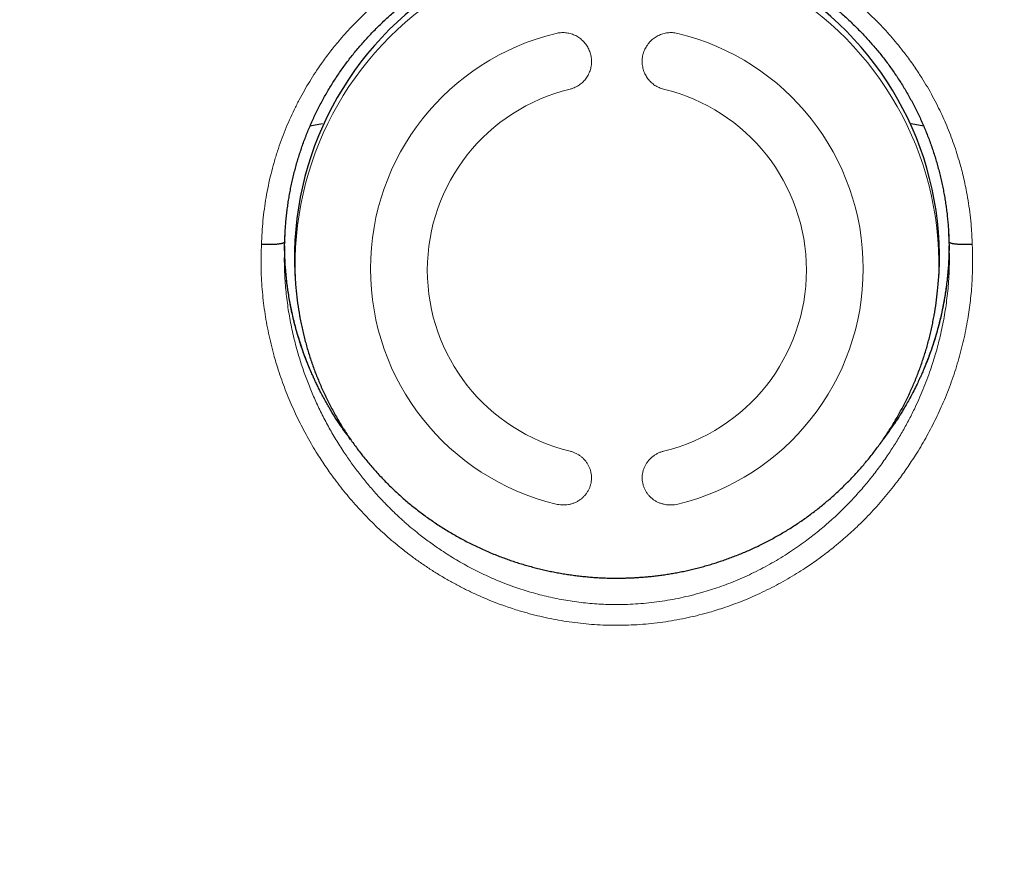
# Model space of a CAD drawing. Header units: millimetres. Extents: x 8 to 500, y 12 to 438.
# Tile 24 of 31: x 254 to 270, y 399 to 413. Entities that reach past the tile are written whole.
import ezdxf

# ---------------------------------------------------------------- set-up
doc = ezdxf.new("R2010")
doc.units = ezdxf.units.MM

msp = doc.modelspace()

# ---------------------------------------------------------------- linework, layer by layer
at = {"color": 7, "linetype": 'Continuous', "lineweight": 30}
for p, q in [((258.85, 410.91), (258.651, 410.871)), ((268.349, 410.871), (268.15, 410.91)), ((258.249, 408.981), (258.252, 409.045)), ((258.252, 409.045), (258.253, 409.073)), ((268.747, 409.065), (268.748, 409.046)), ((268.748, 409.045), (268.751, 408.981)), ((258.423, 408.378), (258.433, 408.27)), ((268.567, 408.27), (268.577, 408.378))]:
    msp.add_line(p, q, dxfattribs=at)
at = {"color": 252, "linetype": 'Continuous', "lineweight": 0}
for p, q in [((258.26, 409.22), (258.252, 409.046)), ((268.748, 409.046), (268.741, 409.21)), ((258.251, 409.034), (258.249, 408.982)), ((268.751, 408.982), (268.749, 409.021))]:
    msp.add_line(p, q, dxfattribs=at)
at = {"color": 7, "linetype": 'Continuous', "lineweight": 30}
for centre, radius, start, end in [((263.503, 408.787), 5.097, 0.7168, 184.5969), ((263.669, 408.851), 4.931, 354.5042, 359.9998), ((263.335, 408.742), 4.925, 185.4959, 190.1042), ((263.665, 408.742), 4.925, 350.0117, 354.5041)]:
    msp.add_arc(centre, radius, start, end, dxfattribs=at)
at = {"color": 252, "linetype": 'Continuous', "lineweight": 0}
for centre, radius, start, end in [((263.503, 408.678), 5.087, 0.7168, 184.5969), ((263.428, 408.619), 3.821, 103.4562, 256.5438), ((263.572, 408.619), 3.821, 283.4562, 76.5438), ((263.445, 408.597), 2.94, 103.4588, 256.5412), ((263.555, 408.597), 2.94, 283.4588, 76.5412), ((263.668, 408.741), 4.921, 354.5042, 359.9998)]:
    msp.add_arc(centre, radius, start, end, dxfattribs=at)
for points, knots in [([(257.885, 409.005), (257.887, 409.067), (257.892, 409.192), (257.907, 409.378), (257.929, 409.563), (257.957, 409.748), (257.992, 409.932), (258.034, 410.116), (258.082, 410.297), (258.136, 410.473), (258.195, 410.644), (258.258, 410.808), (258.327, 410.971), (258.401, 411.13), (258.479, 411.285), (258.561, 411.435), (258.646, 411.579), (258.736, 411.721), (258.821, 411.845), (258.897, 411.951), (258.965, 412.041), (259.035, 412.129), (259.114, 412.225), (259.204, 412.329), (259.305, 412.439), (259.41, 412.548), (259.518, 412.653), (259.63, 412.756), (259.746, 412.857), (259.865, 412.955), (259.987, 413.05), (260.102, 413.134), (260.209, 413.208), (260.306, 413.272), (260.404, 413.334), (260.513, 413.4), (260.636, 413.471), (260.772, 413.544), (260.911, 413.614), (261.052, 413.68), (261.196, 413.743), (261.343, 413.802), (261.493, 413.858), (261.644, 413.91), (261.785, 413.954), (261.914, 413.991), (262.051, 414.027), (262.21, 414.064), (262.39, 414.101), (262.572, 414.132), (262.755, 414.158), (262.94, 414.178), (263.126, 414.193), (263.313, 414.202), (263.438, 414.203), (263.5, 414.203)], [0, 0, 0, 0, 0.021984, 0.043981, 0.065979, 0.087962, 0.110286, 0.132623, 0.154961, 0.177285, 0.198273, 0.219278, 0.24029, 0.261296, 0.282284, 0.30233, 0.322386, 0.342441, 0.362487, 0.375996, 0.389504, 0.402848, 0.416191, 0.434056, 0.451924, 0.46979, 0.487905, 0.506023, 0.524139, 0.542509, 0.560883, 0.579253, 0.593094, 0.606934, 0.6205, 0.634066, 0.652231, 0.670399, 0.688565, 0.706993, 0.725426, 0.743854, 0.762554, 0.781257, 0.799957, 0.814049, 0.828141, 0.849473, 0.870817, 0.892161, 0.913494, 0.935114, 0.956747, 0.97838, 1, 1, 1, 1]), ([(263.5, 414.203), (263.558, 414.203), (263.673, 414.202), (263.845, 414.194), (264.017, 414.182), (264.183, 414.165), (264.343, 414.145), (264.496, 414.121), (264.65, 414.093), (264.803, 414.061), (264.957, 414.025), (265.096, 413.988), (265.222, 413.952), (265.355, 413.91), (265.508, 413.858), (265.679, 413.794), (265.848, 413.725), (266.014, 413.65), (266.178, 413.57), (266.341, 413.484), (266.502, 413.392), (266.659, 413.295), (266.813, 413.194), (266.959, 413.09), (267.098, 412.984), (267.23, 412.878), (267.358, 412.767), (267.478, 412.657), (267.591, 412.546), (267.697, 412.437), (267.801, 412.324), (267.901, 412.208), (267.998, 412.088), (268.084, 411.976), (268.16, 411.872), (268.236, 411.762), (268.319, 411.635), (268.407, 411.49), (268.491, 411.342), (268.566, 411.197), (268.635, 411.054), (268.698, 410.914), (268.757, 410.771), (268.811, 410.626), (268.862, 410.479), (268.904, 410.342), (268.94, 410.216), (268.97, 410.096), (269, 409.968), (269.03, 409.818), (269.058, 409.652), (269.083, 409.469), (269.1, 409.3), (269.11, 409.145), (269.114, 409.052), (269.115, 409.005)], [0, 0, 0, 0, 0.019947, 0.039905, 0.059862, 0.079809, 0.097822, 0.115839, 0.133852, 0.152123, 0.170399, 0.18867, 0.202437, 0.216204, 0.237525, 0.258862, 0.280206, 0.301543, 0.322864, 0.344627, 0.366409, 0.388196, 0.409978, 0.431741, 0.451847, 0.471963, 0.492078, 0.512184, 0.530335, 0.548489, 0.566641, 0.58505, 0.603462, 0.621871, 0.635742, 0.649613, 0.669841, 0.69008, 0.710318, 0.730546, 0.748827, 0.767111, 0.785391, 0.803951, 0.822515, 0.841074, 0.855064, 0.869054, 0.885309, 0.901563, 0.923385, 0.945213, 0.967034, 0.983517, 1, 1, 1, 1]), ([(262.539, 412.335), (262.551, 412.338), (262.575, 412.343), (262.612, 412.348), (262.65, 412.349), (262.688, 412.347), (262.725, 412.342), (262.762, 412.334), (262.798, 412.323), (262.833, 412.309), (262.866, 412.292), (262.898, 412.272), (262.929, 412.249), (262.958, 412.224), (262.984, 412.197), (263.008, 412.167), (263.03, 412.136), (263.049, 412.102), (263.065, 412.067), (263.079, 412.031), (263.089, 411.994), (263.096, 411.956), (263.1, 411.918), (263.1, 411.879), (263.098, 411.84), (263.092, 411.802), (263.083, 411.765), (263.07, 411.729), (263.055, 411.693), (263.037, 411.66), (263.016, 411.628), (262.992, 411.598), (262.966, 411.57), (262.938, 411.544), (262.908, 411.522), (262.876, 411.501), (262.842, 411.484), (262.804, 411.468), (262.776, 411.46), (262.761, 411.456)], [0, 0, 0, 0, 0.026096, 0.052193, 0.079052, 0.105911, 0.132006, 0.158101, 0.184944, 0.211788, 0.238059, 0.26433, 0.291347, 0.318364, 0.344945, 0.371525, 0.398866, 0.426206, 0.452992, 0.479778, 0.50734, 0.534902, 0.561713, 0.588524, 0.616121, 0.643718, 0.670407, 0.697096, 0.724572, 0.752047, 0.778551, 0.805054, 0.832337, 0.859621, 0.88595, 0.91228, 0.939381, 0.966482, 1, 1, 1, 1]), ([(264.239, 411.456), (264.227, 411.459), (264.203, 411.465), (264.168, 411.479), (264.134, 411.496), (264.102, 411.515), (264.071, 411.537), (264.043, 411.562), (264.016, 411.589), (263.992, 411.618), (263.97, 411.649), (263.951, 411.681), (263.935, 411.715), (263.922, 411.751), (263.912, 411.787), (263.904, 411.824), (263.9, 411.862), (263.9, 411.901), (263.902, 411.939), (263.907, 411.977), (263.916, 412.014), (263.928, 412.051), (263.943, 412.086), (263.961, 412.12), (263.981, 412.153), (264.005, 412.184), (264.03, 412.213), (264.059, 412.239), (264.089, 412.263), (264.121, 412.284), (264.155, 412.303), (264.19, 412.318), (264.227, 412.331), (264.264, 412.34), (264.301, 412.346), (264.339, 412.349), (264.377, 412.348), (264.418, 412.345), (264.446, 412.339), (264.461, 412.335)], [0, 0, 0, 0, 0.0262172, 0.0524344, 0.0794147, 0.106395, 0.1326117, 0.1588284, 0.1858032, 0.212778, 0.2390601, 0.2653423, 0.2923792, 0.3194162, 0.3458533, 0.3722905, 0.399485, 0.4266796, 0.4533034, 0.4799274, 0.5073157, 0.5347041, 0.5614823, 0.5882606, 0.6158142, 0.6433678, 0.6701844, 0.697001, 0.7246046, 0.752208, 0.7788831, 0.805558, 0.8330251, 0.860492, 0.8868734, 0.9132546, 0.9404196, 0.9675845, 1, 1, 1, 1]), ([(263.5, 402.988), (263.441, 402.988), (263.323, 402.99), (263.146, 402.999), (262.969, 403.014), (262.793, 403.035), (262.62, 403.061), (262.451, 403.093), (262.285, 403.129), (262.121, 403.17), (261.976, 403.212), (261.849, 403.252), (261.721, 403.295), (261.575, 403.349), (261.411, 403.415), (261.249, 403.487), (261.09, 403.564), (260.933, 403.646), (260.777, 403.734), (260.622, 403.827), (260.471, 403.926), (260.323, 404.029), (260.196, 404.123), (260.089, 404.208), (259.99, 404.288), (259.883, 404.379), (259.769, 404.482), (259.658, 404.588), (259.548, 404.698), (259.442, 404.811), (259.337, 404.927), (259.236, 405.046), (259.137, 405.168), (259.049, 405.283), (258.972, 405.389), (258.904, 405.487), (258.837, 405.587), (258.764, 405.7), (258.687, 405.826), (258.607, 405.967), (258.53, 406.11), (258.457, 406.256), (258.387, 406.404), (258.322, 406.555), (258.26, 406.708), (258.203, 406.864), (258.154, 407.008), (258.113, 407.14), (258.074, 407.277), (258.034, 407.43), (257.996, 407.601), (257.962, 407.773), (257.934, 407.946), (257.912, 408.12), (257.895, 408.296), (257.883, 408.474), (257.877, 408.651), (257.877, 408.828), (257.882, 408.946), (257.885, 409.005)], [0, 0, 0, 0, 0.01927, 0.038556, 0.057848, 0.077135, 0.096406, 0.114819, 0.133241, 0.151663, 0.170076, 0.182486, 0.194897, 0.214106, 0.233331, 0.252561, 0.271786, 0.290996, 0.310581, 0.33018, 0.349785, 0.369386, 0.388972, 0.40143, 0.413889, 0.430564, 0.447242, 0.463917, 0.480806, 0.497699, 0.514588, 0.531695, 0.548805, 0.565911, 0.578794, 0.591676, 0.604827, 0.617978, 0.635585, 0.653195, 0.670802, 0.688661, 0.706523, 0.724382, 0.742503, 0.760628, 0.778749, 0.792406, 0.806063, 0.825257, 0.844465, 0.863678, 0.882885, 0.902079, 0.921652, 0.941242, 0.960838, 0.980427, 1, 1, 1, 1]), ([(269.115, 409.005), (269.117, 408.976), (269.121, 408.892), (269.123, 408.753), (269.121, 408.59), (269.114, 408.426), (269.103, 408.268), (269.087, 408.115), (269.069, 407.968), (269.045, 407.814), (269.015, 407.654), (268.979, 407.488), (268.939, 407.323), (268.893, 407.158), (268.842, 406.994), (268.786, 406.83), (268.725, 406.668), (268.661, 406.513), (268.595, 406.365), (268.528, 406.224), (268.456, 406.084), (268.381, 405.945), (268.302, 405.808), (268.225, 405.684), (268.153, 405.572), (268.086, 405.472), (268.017, 405.373), (267.936, 405.264), (267.845, 405.146), (267.742, 405.02), (267.635, 404.896), (267.524, 404.774), (267.409, 404.655), (267.291, 404.538), (267.168, 404.425), (267.042, 404.315), (266.923, 404.217), (266.812, 404.13), (266.712, 404.055), (266.612, 403.983), (266.5, 403.907), (266.375, 403.826), (266.235, 403.741), (266.093, 403.66), (265.947, 403.583), (265.798, 403.509), (265.647, 403.44), (265.492, 403.375), (265.335, 403.315), (265.189, 403.264), (265.055, 403.221), (264.916, 403.18), (264.759, 403.139), (264.583, 403.099), (264.406, 403.066), (264.227, 403.037), (264.047, 403.015), (263.865, 403), (263.683, 402.99), (263.561, 402.988), (263.5, 402.988)], [0, 0, 0, 0, 0.009836, 0.027896, 0.045966, 0.064036, 0.082097, 0.098396, 0.114699, 0.130999, 0.149607, 0.168222, 0.186839, 0.205446, 0.224347, 0.243257, 0.262167, 0.281068, 0.29812, 0.315176, 0.332228, 0.349507, 0.366788, 0.384067, 0.39708, 0.410093, 0.423334, 0.436576, 0.454305, 0.472038, 0.489767, 0.507751, 0.525739, 0.543724, 0.561972, 0.580223, 0.598471, 0.612223, 0.625975, 0.639215, 0.652456, 0.67019, 0.687928, 0.705662, 0.723679, 0.741699, 0.759715, 0.778028, 0.796345, 0.814658, 0.828468, 0.842278, 0.86185, 0.881433, 0.901016, 0.920588, 0.940435, 0.960294, 0.980153, 1, 1, 1, 1]), ([(258.246, 408.815), (258.245, 408.8), (258.245, 408.74), (258.247, 408.633), (258.253, 408.495), (258.262, 408.357), (258.276, 408.218), (258.293, 408.079), (258.313, 407.94), (258.338, 407.801), (258.365, 407.662), (258.397, 407.524), (258.43, 407.396), (258.463, 407.277), (258.496, 407.167), (258.532, 407.059), (258.569, 406.95), (258.609, 406.842), (258.652, 406.735), (258.696, 406.628), (258.743, 406.521), (258.793, 406.416), (258.844, 406.311), (258.899, 406.207), (258.955, 406.103), (259.013, 406), (259.074, 405.899), (259.137, 405.799), (259.218, 405.676), (259.318, 405.532), (259.441, 405.368), (259.57, 405.209), (259.696, 405.064), (259.817, 404.934), (259.934, 404.816), (260.054, 404.701), (260.171, 404.596), (260.284, 404.5), (260.41, 404.399), (260.558, 404.287), (260.71, 404.182), (260.845, 404.094), (260.964, 404.021), (261.085, 403.952), (261.208, 403.885), (261.333, 403.822), (261.461, 403.762), (261.59, 403.705), (261.721, 403.652), (261.853, 403.603), (261.984, 403.558), (262.116, 403.517), (262.25, 403.479), (262.384, 403.446), (262.52, 403.416), (262.657, 403.389), (262.796, 403.367), (262.935, 403.348), (263.076, 403.334), (263.217, 403.323), (263.358, 403.317), (263.509, 403.315), (263.668, 403.318), (263.837, 403.326), (264.005, 403.341), (264.174, 403.362), (264.342, 403.389), (264.509, 403.421), (264.676, 403.46), (264.832, 403.502), (264.979, 403.546), (265.12, 403.593), (265.264, 403.646), (265.412, 403.705), (265.558, 403.77), (265.702, 403.839), (265.845, 403.913), (265.986, 403.992), (266.125, 404.075), (266.258, 404.16), (266.384, 404.247), (266.495, 404.328), (266.596, 404.404), (266.686, 404.476), (266.775, 404.55), (266.862, 404.626), (266.948, 404.703), (267.032, 404.783), (267.115, 404.865), (267.197, 404.949), (267.277, 405.035), (267.355, 405.123), (267.432, 405.212), (267.507, 405.304), (267.58, 405.397), (267.652, 405.492), (267.721, 405.589), (267.806, 405.711), (267.902, 405.859), (268.008, 406.037), (268.109, 406.218), (268.196, 406.391), (268.272, 406.555), (268.338, 406.709), (268.4, 406.865), (268.454, 407.014), (268.5, 407.156), (268.541, 407.29), (268.577, 407.423), (268.612, 407.561), (268.644, 407.705), (268.672, 407.854), (268.697, 408.004), (268.717, 408.155), (268.734, 408.307), (268.745, 408.46), (268.753, 408.613), (268.755, 408.731), (268.755, 408.799), (268.754, 408.815)], [0, 0, 0, 0, 0.002603, 0.01086, 0.019173, 0.027487, 0.0358, 0.044194, 0.05259, 0.060984, 0.069431, 0.07788, 0.086327, 0.093114, 0.099905, 0.106727, 0.113548, 0.120382, 0.127216, 0.134121, 0.141025, 0.147942, 0.154859, 0.161846, 0.168834, 0.175834, 0.182834, 0.189866, 0.196901, 0.208982, 0.221063, 0.233208, 0.245353, 0.255157, 0.264961, 0.2748, 0.28464, 0.29289, 0.301145, 0.313429, 0.325713, 0.333951, 0.342192, 0.35043, 0.358749, 0.36707, 0.375388, 0.383765, 0.392143, 0.400519, 0.408703, 0.416888, 0.425072, 0.433314, 0.441557, 0.449798, 0.458131, 0.466465, 0.474798, 0.483194, 0.491593, 0.49999, 0.509963, 0.519937, 0.52996, 0.539983, 0.550079, 0.560176, 0.570322, 0.580468, 0.588961, 0.597462, 0.606882, 0.616303, 0.625761, 0.63522, 0.644788, 0.654357, 0.663962, 0.673568, 0.682363, 0.691166, 0.697977, 0.704792, 0.711639, 0.718486, 0.725345, 0.732205, 0.739136, 0.746067, 0.753011, 0.759955, 0.766972, 0.773988, 0.781017, 0.788047, 0.795109, 0.802175, 0.814405, 0.826635, 0.838931, 0.851227, 0.861153, 0.87108, 0.881043, 0.891007, 0.899361, 0.907722, 0.915893, 0.924069, 0.933118, 0.942166, 0.951244, 0.960322, 0.96949, 0.978658, 0.987858, 0.997059, 1, 1, 1, 1]), ([(262.761, 405.738), (262.777, 405.733), (262.809, 405.724), (262.855, 405.704), (262.899, 405.679), (262.939, 405.65), (262.976, 405.617), (263.009, 405.58), (263.037, 405.539), (263.06, 405.496), (263.079, 405.451), (263.092, 405.404), (263.099, 405.356), (263.101, 405.307), (263.097, 405.259), (263.087, 405.211), (263.072, 405.164), (263.052, 405.12), (263.026, 405.078), (262.995, 405.039), (262.96, 405.003), (262.921, 404.972), (262.879, 404.945), (262.833, 404.923), (262.785, 404.906), (262.736, 404.895), (262.685, 404.888), (262.635, 404.888), (262.586, 404.892), (262.554, 404.899), (262.539, 404.902)], [0, 0, 0, 0, 0.035427, 0.070967, 0.106394, 0.141817, 0.177353, 0.212776, 0.248284, 0.283905, 0.319414, 0.35513, 0.390959, 0.426677, 0.462647, 0.49873, 0.534701, 0.570884, 0.607181, 0.643364, 0.679605, 0.715963, 0.752203, 0.788259, 0.824431, 0.860485, 0.896144, 0.931918, 0.967576, 1, 1, 1, 1]), ([(264.461, 404.902), (264.445, 404.899), (264.412, 404.892), (264.362, 404.888), (264.312, 404.889), (264.262, 404.895), (264.214, 404.907), (264.167, 404.923), (264.122, 404.945), (264.08, 404.971), (264.042, 405.002), (264.007, 405.036), (263.976, 405.075), (263.95, 405.117), (263.929, 405.161), (263.914, 405.208), (263.903, 405.256), (263.899, 405.305), (263.901, 405.354), (263.908, 405.402), (263.921, 405.45), (263.94, 405.496), (263.963, 405.54), (263.992, 405.58), (264.025, 405.618), (264.062, 405.651), (264.103, 405.681), (264.147, 405.705), (264.192, 405.725), (264.224, 405.734), (264.239, 405.738)], [0, 0, 0, 0, 0.035265, 0.070644, 0.10591, 0.141164, 0.17653, 0.211786, 0.247274, 0.282873, 0.318362, 0.354271, 0.390294, 0.426204, 0.462397, 0.498706, 0.534899, 0.571132, 0.607481, 0.643713, 0.679784, 0.715971, 0.752041, 0.78786, 0.823795, 0.859613, 0.895195, 0.930891, 0.966473, 1, 1, 1, 1])]:
    msp.add_open_spline(points, degree=3, knots=knots, dxfattribs=at)
at = {"color": 7, "linetype": 'Continuous', "lineweight": 30}
for points, knots in [([(258.253, 409.073), (258.253, 409.086), (258.255, 409.132), (258.259, 409.208), (258.265, 409.302), (258.273, 409.396), (258.283, 409.49), (258.295, 409.583), (258.308, 409.677), (258.324, 409.77), (258.341, 409.862), (258.359, 409.954), (258.38, 410.046), (258.402, 410.138), (258.426, 410.229), (258.452, 410.32), (258.479, 410.41), (258.509, 410.499), (258.54, 410.588), (258.572, 410.677), (258.606, 410.764), (258.642, 410.851), (258.68, 410.937), (258.719, 411.023), (258.76, 411.108), (258.803, 411.192), (258.847, 411.275), (258.892, 411.358), (258.94, 411.439), (258.989, 411.52), (259.039, 411.6), (259.091, 411.679), (259.145, 411.757), (259.201, 411.834), (259.258, 411.91), (259.316, 411.986), (259.376, 412.06), (259.437, 412.132), (259.499, 412.204), (259.563, 412.274), (259.628, 412.343), (259.695, 412.411), (259.763, 412.478), (259.832, 412.543), (259.902, 412.608), (259.974, 412.671), (260.047, 412.733), (260.121, 412.793), (260.197, 412.852), (260.274, 412.91), (260.351, 412.966), (260.43, 413.021), (260.51, 413.075), (260.591, 413.127), (260.672, 413.177), (260.755, 413.226), (260.838, 413.273), (260.922, 413.319), (261.007, 413.363), (261.093, 413.406), (261.18, 413.447), (261.268, 413.487), (261.356, 413.525), (261.445, 413.562), (261.535, 413.597), (261.625, 413.631), (261.716, 413.663), (261.807, 413.693), (261.899, 413.721), (261.992, 413.748), (262.085, 413.774), (262.179, 413.798), (262.273, 413.82), (262.367, 413.84), (262.461, 413.859), (262.556, 413.876), (262.651, 413.892), (262.746, 413.905), (262.841, 413.918), (262.937, 413.928), (263.033, 413.937), (263.129, 413.944), (263.226, 413.95), (263.322, 413.954), (263.419, 413.956), (263.515, 413.957), (263.612, 413.956), (263.708, 413.953), (263.804, 413.948), (263.9, 413.942), (263.996, 413.935), (264.092, 413.925), (264.187, 413.914), (264.282, 413.902), (264.377, 413.887), (264.472, 413.871), (264.566, 413.854), (264.66, 413.835), (264.754, 413.814), (264.848, 413.791), (264.942, 413.767), (265.035, 413.741), (265.127, 413.713), (265.219, 413.684), (265.31, 413.654), (265.401, 413.621), (265.491, 413.587), (265.58, 413.552), (265.668, 413.515), (265.756, 413.477), (265.843, 413.437), (265.929, 413.395), (266.015, 413.352), (266.1, 413.307), (266.184, 413.261), (266.267, 413.213), (266.348, 413.164), (266.429, 413.114), (266.51, 413.061), (266.59, 413.007), (266.668, 412.952), (266.746, 412.895), (266.823, 412.837), (266.898, 412.777), (266.972, 412.716), (267.045, 412.655), (267.116, 412.592), (267.185, 412.527), (267.254, 412.462), (267.321, 412.395), (267.388, 412.327), (267.452, 412.257), (267.516, 412.186), (267.578, 412.114), (267.639, 412.041), (267.699, 411.967), (267.757, 411.892), (267.813, 411.815), (267.868, 411.737), (267.922, 411.659), (267.974, 411.58), (268.024, 411.499), (268.073, 411.418), (268.12, 411.336), (268.165, 411.253), (268.209, 411.17), (268.251, 411.086), (268.291, 411.001), (268.33, 410.915), (268.367, 410.829), (268.403, 410.742), (268.437, 410.654), (268.469, 410.565), (268.499, 410.475), (268.528, 410.385), (268.555, 410.295), (268.58, 410.204), (268.604, 410.113), (268.626, 410.021), (268.646, 409.928), (268.664, 409.836), (268.681, 409.744), (268.695, 409.651), (268.709, 409.558), (268.72, 409.464), (268.729, 409.37), (268.737, 409.276), (268.743, 409.182), (268.746, 409.112), (268.747, 409.072), (268.747, 409.065)], [0, 0, 0, 0, 0.00258, 0.008506, 0.014432, 0.020361, 0.026296, 0.03224, 0.038195, 0.044149, 0.050103, 0.056059, 0.062022, 0.067993, 0.073974, 0.079931, 0.085907, 0.091906, 0.097913, 0.103913, 0.109888, 0.115841, 0.12187, 0.127889, 0.133901, 0.139909, 0.145915, 0.151924, 0.157936, 0.163955, 0.169984, 0.176027, 0.182086, 0.188165, 0.194258, 0.200329, 0.20639, 0.212446, 0.218498, 0.224548, 0.230597, 0.236647, 0.242698, 0.248752, 0.25481, 0.260874, 0.266945, 0.273024, 0.279094, 0.285156, 0.291227, 0.297299, 0.303363, 0.309412, 0.315438, 0.321456, 0.327478, 0.333494, 0.339506, 0.345517, 0.351532, 0.35755, 0.363562, 0.369565, 0.375562, 0.381557, 0.387553, 0.39355, 0.399525, 0.4055, 0.41149, 0.417483, 0.423462, 0.429415, 0.435339, 0.441272, 0.447216, 0.453155, 0.459093, 0.465032, 0.470975, 0.476926, 0.482851, 0.488795, 0.494748, 0.500699, 0.506637, 0.512554, 0.518462, 0.524411, 0.530347, 0.536273, 0.542194, 0.548112, 0.554031, 0.559954, 0.565882, 0.571821, 0.577773, 0.583742, 0.589731, 0.595736, 0.601689, 0.607667, 0.613665, 0.619667, 0.625657, 0.631618, 0.637571, 0.643566, 0.649563, 0.655562, 0.661568, 0.667584, 0.673609, 0.67959, 0.685589, 0.691617, 0.697668, 0.703737, 0.709818, 0.715907, 0.721996, 0.72808, 0.734152, 0.740207, 0.746238, 0.752245, 0.75825, 0.764314, 0.770375, 0.776434, 0.782497, 0.788564, 0.794638, 0.800703, 0.806773, 0.812847, 0.81892, 0.824985, 0.831035, 0.837067, 0.843127, 0.849168, 0.855192, 0.861203, 0.867204, 0.873199, 0.879189, 0.88518, 0.891172, 0.897169, 0.903175, 0.909191, 0.915217, 0.921192, 0.927175, 0.933172, 0.939168, 0.945145, 0.95109, 0.956998, 0.962947, 0.968888, 0.974825, 0.980762, 0.986701, 0.992644, 0.998594, 1, 1, 1, 1]), ([(258.252, 409.045), (258.252, 409.044), (258.251, 409.041), (258.248, 409.037), (258.243, 409.032), (258.235, 409.028), (258.226, 409.024), (258.215, 409.02), (258.202, 409.017), (258.187, 409.013), (258.17, 409.01), (258.152, 409.008), (258.132, 409.005), (258.111, 409.004), (258.089, 409.002), (258.067, 409.001), (258.043, 409), (258.017, 409), (257.991, 409), (257.963, 409.001), (257.935, 409.002), (257.909, 409.003), (257.892, 409.005), (257.885, 409.005)], [0, 0, 0, 0, 0.040992, 0.087637, 0.135298, 0.183308, 0.229632, 0.276278, 0.323938, 0.371949, 0.418274, 0.46492, 0.512581, 0.560592, 0.60692, 0.653569, 0.701233, 0.749247, 0.80027, 0.851724, 0.904551, 0.957857, 1, 1, 1, 1]), ([(269.115, 409.005), (269.108, 409.005), (269.092, 409.003), (269.066, 409.002), (269.038, 409.001), (269.01, 409), (268.983, 409), (268.958, 409), (268.934, 409.001), (268.911, 409.002), (268.889, 409.004), (268.868, 409.006), (268.849, 409.008), (268.83, 409.01), (268.814, 409.013), (268.799, 409.017), (268.786, 409.02), (268.774, 409.024), (268.765, 409.028), (268.757, 409.032), (268.752, 409.037), (268.749, 409.041), (268.748, 409.044), (268.748, 409.045)], [0, 0, 0, 0, 0.042171, 0.093191, 0.144642, 0.197466, 0.250768, 0.297099, 0.343751, 0.391417, 0.439434, 0.485762, 0.532918, 0.580075, 0.628089, 0.674416, 0.721572, 0.768728, 0.816741, 0.863068, 0.910224, 0.95738, 1, 1, 1, 1]), ([(258.249, 408.982), (258.248, 408.957), (258.246, 408.902), (258.246, 408.846), (258.246, 408.815)], [0, 0, 0, 0, 0.43685, 1, 1, 1, 1]), ([(258.649, 407.034), (258.632, 407.077), (258.597, 407.162), (258.548, 407.291), (258.503, 407.422), (258.466, 407.542), (258.434, 407.651), (258.408, 407.75), (258.384, 407.849), (258.361, 407.949), (258.341, 408.05), (258.322, 408.151), (258.306, 408.252), (258.289, 408.374), (258.273, 408.517), (258.26, 408.681), (258.253, 408.818), (258.25, 408.927), (258.25, 408.982), (258.25, 409.01)], [0, 0, 0, 0, 0.067867, 0.135783, 0.203846, 0.271957, 0.322284, 0.372631, 0.423038, 0.473463, 0.524109, 0.574776, 0.625503, 0.67625, 0.75698, 0.837794, 0.918854, 0.959421, 1, 1, 1, 1]), ([(258.649, 407.034), (258.621, 407.105), (258.563, 407.245), (258.49, 407.461), (258.425, 407.679), (258.371, 407.899), (258.327, 408.121), (258.292, 408.343), (258.268, 408.564), (258.253, 408.787), (258.251, 408.936), (258.25, 409.01)], [0, 0, 0, 0, 0.112, 0.224, 0.336, 0.447999, 0.559999, 0.669999, 0.78, 0.89, 1, 1, 1, 1]), ([(268.75, 409.008), (268.75, 408.977), (268.749, 408.913), (268.747, 408.814), (268.742, 408.713), (268.735, 408.611), (268.726, 408.51), (268.715, 408.409), (268.702, 408.308), (268.687, 408.207), (268.668, 408.094), (268.643, 407.969), (268.613, 407.833), (268.579, 407.698), (268.541, 407.563), (268.499, 407.429), (268.453, 407.296), (268.404, 407.163), (268.368, 407.076), (268.35, 407.032)], [0, 0, 0, 0, 0.045307, 0.095242, 0.145197, 0.195209, 0.24524, 0.295488, 0.345755, 0.396082, 0.446428, 0.515089, 0.5838, 0.652662, 0.721574, 0.79105, 0.860578, 0.930263, 1, 1, 1, 1]), ([(268.75, 409.008), (268.749, 408.932), (268.747, 408.781), (268.731, 408.554), (268.706, 408.328), (268.67, 408.104), (268.625, 407.882), (268.571, 407.664), (268.507, 407.45), (268.434, 407.239), (268.378, 407.101), (268.35, 407.032)], [0, 0, 0, 0, 0.112, 0.224, 0.336, 0.447999, 0.559999, 0.669999, 0.78, 0.89, 1, 1, 1, 1]), ([(268.754, 408.815), (268.754, 408.845), (268.754, 408.901), (268.752, 408.957), (268.751, 408.982)], [0, 0, 0, 0, 0.545929, 1, 1, 1, 1]), ([(258.487, 407.877), (258.489, 407.866), (258.496, 407.824), (258.511, 407.751), (258.531, 407.658), (258.553, 407.565), (258.576, 407.472), (258.602, 407.38), (258.629, 407.289), (258.658, 407.198), (258.689, 407.107), (258.721, 407.017), (258.756, 406.928), (258.792, 406.839), (258.83, 406.751), (258.869, 406.663), (258.91, 406.577), (258.953, 406.491), (258.998, 406.406), (259.044, 406.321), (259.092, 406.238), (259.141, 406.155), (259.193, 406.073), (259.245, 405.993), (259.3, 405.913), (259.356, 405.834), (259.413, 405.756), (259.472, 405.679), (259.533, 405.604), (259.595, 405.529), (259.658, 405.456), (259.723, 405.384), (259.79, 405.313), (259.858, 405.243), (259.927, 405.174), (259.998, 405.107), (260.07, 405.041), (260.143, 404.976), (260.218, 404.913), (260.294, 404.851), (260.371, 404.791), (260.449, 404.732), (260.529, 404.674), (260.61, 404.618), (260.692, 404.563), (260.776, 404.51), (260.86, 404.459), (260.946, 404.409), (261.032, 404.36), (261.12, 404.314), (261.209, 404.268), (261.299, 404.225), (261.39, 404.183), (261.482, 404.143), (261.575, 404.104), (261.666, 404.069), (261.754, 404.036), (261.84, 404.006), (261.926, 403.978), (262.013, 403.951), (262.1, 403.926), (262.187, 403.902), (262.275, 403.879), (262.364, 403.859), (262.452, 403.84), (262.541, 403.822), (262.63, 403.806), (262.719, 403.792), (262.808, 403.779), (262.897, 403.768), (262.985, 403.758), (263.073, 403.75), (263.159, 403.744), (263.241, 403.739), (263.311, 403.736), (263.374, 403.734), (263.434, 403.733), (263.477, 403.733), (263.5, 403.733)], [0, 0, 0, 0, 0.004743, 0.018339, 0.03194, 0.045546, 0.059157, 0.072774, 0.086397, 0.100025, 0.113658, 0.127297, 0.140942, 0.154593, 0.16825, 0.181913, 0.195581, 0.209257, 0.222938, 0.236627, 0.250322, 0.264023, 0.277732, 0.291448, 0.305172, 0.318903, 0.332641, 0.346388, 0.360143, 0.373907, 0.387679, 0.40146, 0.415251, 0.429052, 0.442862, 0.456684, 0.470516, 0.48436, 0.498216, 0.512084, 0.525965, 0.539861, 0.553771, 0.567697, 0.581638, 0.595598, 0.609576, 0.623574, 0.637593, 0.651635, 0.665701, 0.679795, 0.693917, 0.708072, 0.722261, 0.73649, 0.749288, 0.762084, 0.774877, 0.787666, 0.80045, 0.813229, 0.826001, 0.838765, 0.851519, 0.86426, 0.876983, 0.889683, 0.902352, 0.914973, 0.927524, 0.939955, 0.952162, 0.963873, 0.974456, 0.981983, 0.990339, 1, 1, 1, 1]), ([(263.5, 403.733), (263.532, 403.733), (263.578, 403.733), (263.645, 403.735), (263.703, 403.736), (263.773, 403.74), (263.846, 403.744), (263.923, 403.75), (264.003, 403.757), (264.084, 403.765), (264.167, 403.776), (264.251, 403.787), (264.336, 403.8), (264.421, 403.815), (264.508, 403.831), (264.594, 403.849), (264.681, 403.869), (264.767, 403.89), (264.854, 403.913), (264.941, 403.937), (265.028, 403.963), (265.114, 403.991), (265.201, 404.02), (265.287, 404.051), (265.372, 404.084), (265.457, 404.118), (265.542, 404.153), (265.626, 404.19), (265.71, 404.229), (265.793, 404.27), (265.876, 404.311), (265.957, 404.355), (266.039, 404.4), (266.119, 404.446), (266.199, 404.494), (266.277, 404.544), (266.355, 404.595), (266.432, 404.647), (266.508, 404.701), (266.584, 404.756), (266.658, 404.813), (266.731, 404.871), (266.803, 404.931), (266.874, 404.991), (266.944, 405.053), (267.013, 405.117), (267.081, 405.182), (267.147, 405.248), (267.212, 405.315), (267.276, 405.383), (267.339, 405.453), (267.401, 405.524), (267.461, 405.596), (267.519, 405.669), (267.577, 405.743), (267.633, 405.818), (267.688, 405.895), (267.741, 405.972), (267.793, 406.05), (267.843, 406.13), (267.892, 406.21), (267.939, 406.291), (267.985, 406.373), (268.029, 406.456), (268.072, 406.54), (268.113, 406.625), (268.152, 406.71), (268.19, 406.796), (268.226, 406.883), (268.261, 406.971), (268.294, 407.059), (268.325, 407.148), (268.355, 407.237), (268.383, 407.327), (268.409, 407.418), (268.433, 407.509), (268.456, 407.6), (268.477, 407.692), (268.496, 407.785), (268.508, 407.85), (268.514, 407.884), (268.515, 407.887)], [0, 0, 0, 0, 0.013559, 0.019166, 0.028462, 0.038139, 0.048537, 0.059404, 0.070638, 0.082158, 0.093905, 0.105837, 0.117922, 0.130135, 0.142456, 0.154871, 0.167366, 0.179932, 0.19256, 0.205243, 0.217976, 0.230753, 0.24357, 0.256424, 0.269311, 0.282228, 0.295174, 0.308145, 0.32114, 0.334157, 0.347195, 0.360253, 0.373328, 0.386421, 0.399529, 0.412653, 0.425791, 0.438942, 0.452106, 0.465283, 0.47847, 0.491669, 0.504879, 0.518098, 0.531328, 0.544566, 0.557813, 0.571069, 0.584333, 0.597605, 0.610885, 0.624172, 0.637466, 0.650768, 0.664076, 0.67739, 0.690711, 0.704039, 0.717372, 0.730711, 0.744056, 0.757407, 0.770763, 0.784124, 0.797491, 0.810863, 0.824241, 0.837623, 0.851011, 0.864403, 0.8778, 0.891202, 0.904609, 0.918021, 0.931437, 0.944858, 0.958283, 0.971713, 0.985148, 0.998588, 1, 1, 1, 1]), ([(259.293, 405.924), (259.238, 405.996), (259.152, 406.111), (259.044, 406.277), (258.957, 406.419), (258.887, 406.542), (258.833, 406.643), (258.796, 406.716), (258.763, 406.783), (258.734, 406.843), (258.71, 406.895), (258.69, 406.94), (258.673, 406.978), (258.66, 407.009), (258.652, 407.027), (258.649, 407.034)], [0, 0, 0, 0, 0.210687, 0.33337, 0.462325, 0.59755, 0.664322, 0.729426, 0.787783, 0.839393, 0.884258, 0.922379, 0.953757, 0.981231, 1, 1, 1, 1]), ([(268.35, 407.032), (268.347, 407.025), (268.339, 407.006), (268.325, 406.974), (268.306, 406.931), (268.279, 406.871), (268.241, 406.79), (268.189, 406.686), (268.136, 406.585), (268.085, 406.493), (268.043, 406.42), (268.003, 406.354), (267.964, 406.291), (267.927, 406.232), (267.892, 406.18), (267.862, 406.135), (267.833, 406.094), (267.803, 406.051), (267.773, 406.009), (267.742, 405.967), (267.713, 405.929), (267.695, 405.905), (267.688, 405.895)], [0, 0, 0, 0, 0.0181746, 0.0449751, 0.0804025, 0.1244581, 0.1966228, 0.284133, 0.3869924, 0.4578413, 0.5222751, 0.5802922, 0.6318915, 0.6907058, 0.7381084, 0.7740991, 0.8135644, 0.8531143, 0.8927487, 0.9324672, 0.9722696, 1, 1, 1, 1]), ([(238.624, 399.292), (238.624, 399.278), (238.624, 399.247), (238.627, 399.199), (238.632, 399.148), (238.638, 399.097), (238.646, 399.047), (238.656, 398.996), (238.668, 398.946), (238.682, 398.896), (238.697, 398.846), (238.714, 398.797), (238.733, 398.748), (238.754, 398.698), (238.776, 398.649), (238.801, 398.601), (238.827, 398.552), (238.856, 398.503), (238.886, 398.455), (238.918, 398.407), (238.952, 398.358), (238.989, 398.31), (239.027, 398.262), (239.068, 398.214), (239.111, 398.166), (239.156, 398.118), (239.203, 398.071), (239.253, 398.023), (239.305, 397.976), (239.359, 397.929), (239.415, 397.882), (239.474, 397.836), (239.534, 397.79), (239.596, 397.744), (239.661, 397.699), (239.727, 397.655), (239.794, 397.61), (239.864, 397.567), (239.935, 397.524), (240.008, 397.481), (240.082, 397.439), (240.158, 397.398), (240.235, 397.357), (240.314, 397.316), (240.395, 397.276), (240.477, 397.236), (240.56, 397.197), (240.645, 397.158), (240.731, 397.12), (240.819, 397.082), (240.908, 397.044), (240.999, 397.007), (241.091, 396.97), (241.185, 396.933), (241.28, 396.896), (241.377, 396.86), (241.475, 396.824), (241.574, 396.789), (241.675, 396.754), (241.777, 396.719), (241.881, 396.684), (241.987, 396.65), (242.093, 396.616), (242.201, 396.582), (242.311, 396.548), (242.422, 396.515), (242.535, 396.482), (242.649, 396.449), (242.764, 396.416), (242.881, 396.384), (242.999, 396.352), (243.119, 396.32), (243.24, 396.288), (243.362, 396.257), (243.486, 396.225), (243.611, 396.194), (243.738, 396.164), (243.866, 396.133), (243.995, 396.103), (244.126, 396.073), (244.258, 396.043), (244.391, 396.014), (244.526, 395.984), (244.662, 395.955), (244.8, 395.926), (244.939, 395.898), (245.079, 395.869), (245.22, 395.841), (245.363, 395.813), (245.507, 395.786), (245.652, 395.758), (245.799, 395.731), (245.946, 395.704), (246.096, 395.678), (246.246, 395.651), (246.397, 395.625), (246.55, 395.599), (246.704, 395.573), (246.859, 395.548), (247.016, 395.522), (247.173, 395.498), (247.332, 395.473), (247.492, 395.448), (247.653, 395.424), (247.815, 395.4), (247.979, 395.376), (248.143, 395.353), (248.309, 395.33), (248.476, 395.307), (248.643, 395.284), (248.812, 395.262), (248.982, 395.24), (249.153, 395.218), (249.325, 395.196), (249.498, 395.175), (249.672, 395.154), (249.847, 395.133), (250.023, 395.112), (250.2, 395.092), (250.378, 395.072), (250.557, 395.052), (250.737, 395.033), (250.918, 395.014), (251.1, 394.995), (251.282, 394.976), (251.466, 394.958), (251.65, 394.94), (251.835, 394.922), (252.022, 394.905), (252.208, 394.887), (252.396, 394.871), (252.585, 394.854), (252.774, 394.838), (252.964, 394.821), (253.155, 394.806), (253.347, 394.79), (253.539, 394.775), (253.733, 394.76), (253.927, 394.746), (254.121, 394.731), (254.316, 394.717), (254.512, 394.704), (254.709, 394.69), (254.906, 394.677), (255.104, 394.664), (255.303, 394.652), (255.502, 394.639), (255.701, 394.628), (255.902, 394.616), (256.102, 394.605), (256.304, 394.594), (256.506, 394.583), (256.708, 394.573), (256.911, 394.562), (257.114, 394.553), (257.318, 394.543), (257.522, 394.534), (257.727, 394.525), (257.932, 394.517), (258.138, 394.508), (258.344, 394.5), (258.55, 394.493), (258.757, 394.486), (258.964, 394.479), (259.171, 394.472), (259.379, 394.465), (259.587, 394.459), (259.795, 394.454), (260.004, 394.448), (260.212, 394.443), (260.421, 394.438), (260.631, 394.434), (260.84, 394.43), (261.05, 394.426), (261.26, 394.422), (261.47, 394.419), (261.68, 394.416), (261.89, 394.414), (262.101, 394.411), (262.311, 394.409), (262.522, 394.408), (262.733, 394.406), (262.943, 394.405), (263.154, 394.405), (263.365, 394.404), (263.576, 394.404), (263.786, 394.405), (263.997, 394.405), (264.208, 394.406), (264.419, 394.407), (264.629, 394.409), (264.84, 394.411), (265.05, 394.413), (265.261, 394.415), (265.471, 394.418), (265.681, 394.421), (265.891, 394.425), (266.101, 394.429), (266.31, 394.433), (266.52, 394.437), (266.729, 394.442), (266.938, 394.447), (267.146, 394.452), (267.354, 394.458), (267.563, 394.464), (267.77, 394.47), (267.978, 394.477), (268.185, 394.484), (268.392, 394.491), (268.598, 394.498), (268.804, 394.506), (269.01, 394.514), (269.215, 394.523), (269.42, 394.531), (269.624, 394.541), (269.828, 394.55), (270.032, 394.56), (270.235, 394.57), (270.437, 394.58), (270.639, 394.591), (270.841, 394.601), (271.042, 394.613), (271.242, 394.624), (271.442, 394.636), (271.641, 394.648), (271.84, 394.661), (272.038, 394.673), (272.235, 394.686), (272.432, 394.7), (272.628, 394.713), (272.824, 394.727), (273.018, 394.741), (273.212, 394.756), (273.406, 394.771), (273.598, 394.786), (273.79, 394.801), (273.981, 394.817), (274.172, 394.833), (274.361, 394.849), (274.55, 394.866), (274.738, 394.883), (274.925, 394.9), (275.112, 394.917), (275.297, 394.935), (275.482, 394.953), (275.665, 394.971), (275.848, 394.99), (276.03, 395.008), (276.211, 395.027), (276.391, 395.047), (276.571, 395.066), (276.749, 395.086), (276.926, 395.107), (277.102, 395.127), (277.278, 395.148), (277.452, 395.169), (277.625, 395.19), (277.798, 395.212), (277.969, 395.233), (278.139, 395.255), (278.308, 395.278), (278.476, 395.3), (278.643, 395.323), (278.809, 395.346), (278.974, 395.37), (279.137, 395.393), (279.3, 395.417), (279.461, 395.441), (279.621, 395.466), (279.78, 395.49), (279.938, 395.515), (280.095, 395.54), (280.251, 395.566), (280.405, 395.591), (280.558, 395.617), (280.71, 395.643), (280.86, 395.67), (281.01, 395.696), (281.158, 395.723), (281.305, 395.75), (281.45, 395.778), (281.595, 395.805), (281.738, 395.833), (281.879, 395.861), (282.02, 395.889), (282.159, 395.918), (282.297, 395.947), (282.433, 395.976), (282.568, 396.005), (282.702, 396.034), (282.834, 396.064), (282.965, 396.094), (283.095, 396.124), (283.223, 396.154), (283.35, 396.185), (283.476, 396.216), (283.6, 396.247), (283.722, 396.278), (283.844, 396.31), (283.964, 396.342), (284.082, 396.374), (284.199, 396.406), (284.315, 396.438), (284.429, 396.471), (284.542, 396.504), (284.653, 396.537), (284.763, 396.571), (284.871, 396.604), (284.978, 396.638), (285.084, 396.673), (285.188, 396.707), (285.291, 396.742), (285.392, 396.777), (285.491, 396.812), (285.59, 396.848), (285.686, 396.884), (285.782, 396.92), (285.876, 396.956), (285.968, 396.993), (286.059, 397.03), (286.148, 397.068), (286.236, 397.106), (286.323, 397.144), (286.408, 397.182), (286.491, 397.221), (286.574, 397.261), (286.654, 397.3), (286.733, 397.341), (286.811, 397.381), (286.887, 397.422), (286.962, 397.464), (287.035, 397.506), (287.107, 397.549), (287.177, 397.592), (287.245, 397.636), (287.312, 397.681), (287.378, 397.726), (287.441, 397.771), (287.503, 397.818), (287.563, 397.864), (287.621, 397.912), (287.677, 397.96), (287.73, 398.008), (287.782, 398.057), (287.832, 398.106), (287.879, 398.155), (287.924, 398.205), (287.967, 398.255), (288.007, 398.305), (288.045, 398.355), (288.081, 398.405), (288.115, 398.456), (288.146, 398.506), (288.175, 398.556), (288.202, 398.607), (288.227, 398.658), (288.25, 398.708), (288.271, 398.759), (288.291, 398.81), (288.308, 398.861), (288.323, 398.911), (288.336, 398.963), (288.347, 399.014), (288.357, 399.065), (288.365, 399.116), (288.37, 399.167), (288.374, 399.218), (288.376, 399.26), (288.376, 399.285), (288.376, 399.292)], [0, 0, 0, 0, 0.001713, 0.003747, 0.005784, 0.007826, 0.009875, 0.011934, 0.014007, 0.016095, 0.018202, 0.020331, 0.022484, 0.024665, 0.026876, 0.02912, 0.031401, 0.03372, 0.036081, 0.038486, 0.040937, 0.043436, 0.045984, 0.048581, 0.051227, 0.053921, 0.056661, 0.059445, 0.062268, 0.065127, 0.068016, 0.070931, 0.073866, 0.076816, 0.079778, 0.082748, 0.085721, 0.088694, 0.091666, 0.094634, 0.097596, 0.100553, 0.103503, 0.106446, 0.109381, 0.11231, 0.11523, 0.118144, 0.12105, 0.123949, 0.126842, 0.129728, 0.132607, 0.135481, 0.138349, 0.141212, 0.14407, 0.146922, 0.14977, 0.152613, 0.155452, 0.158288, 0.161119, 0.163946, 0.16677, 0.169591, 0.172409, 0.175223, 0.178035, 0.180844, 0.183651, 0.186455, 0.189257, 0.192056, 0.194854, 0.197649, 0.200442, 0.203234, 0.206024, 0.208812, 0.211598, 0.214383, 0.217167, 0.219949, 0.22273, 0.225509, 0.228287, 0.231064, 0.23384, 0.236615, 0.239389, 0.242161, 0.244933, 0.247704, 0.250474, 0.253243, 0.256011, 0.258779, 0.261546, 0.264312, 0.267077, 0.269841, 0.272605, 0.275369, 0.278131, 0.280894, 0.283655, 0.286416, 0.289177, 0.291937, 0.294696, 0.297455, 0.300214, 0.302972, 0.30573, 0.308487, 0.311244, 0.314001, 0.316757, 0.319512, 0.322268, 0.325023, 0.327778, 0.330532, 0.333287, 0.336041, 0.338794, 0.341547, 0.344301, 0.347053, 0.349806, 0.352558, 0.35531, 0.358062, 0.360814, 0.363565, 0.366317, 0.369068, 0.371819, 0.374569, 0.37732, 0.38007, 0.38282, 0.385571, 0.38832, 0.39107, 0.39382, 0.396569, 0.399318, 0.402068, 0.404817, 0.407566, 0.410314, 0.413063, 0.415812, 0.41856, 0.421309, 0.424057, 0.426805, 0.429553, 0.432302, 0.435049, 0.437797, 0.440545, 0.443293, 0.446041, 0.448788, 0.451536, 0.454283, 0.457031, 0.459778, 0.462526, 0.465273, 0.46802, 0.470768, 0.473515, 0.476262, 0.479009, 0.481756, 0.484504, 0.487251, 0.489998, 0.492745, 0.495492, 0.498239, 0.500986, 0.503733, 0.50648, 0.509227, 0.511975, 0.514722, 0.517469, 0.520216, 0.522963, 0.52571, 0.528457, 0.531205, 0.533952, 0.536699, 0.539446, 0.542194, 0.544941, 0.547689, 0.550436, 0.553184, 0.555931, 0.558679, 0.561427, 0.564175, 0.566922, 0.56967, 0.572418, 0.575166, 0.577915, 0.580663, 0.583411, 0.58616, 0.588908, 0.591657, 0.594406, 0.597155, 0.599903, 0.602653, 0.605402, 0.608151, 0.610901, 0.61365, 0.6164, 0.61915, 0.6219, 0.62465, 0.627401, 0.630151, 0.632902, 0.635653, 0.638404, 0.641156, 0.643907, 0.646659, 0.649411, 0.652163, 0.654915, 0.657668, 0.660421, 0.663174, 0.665927, 0.668681, 0.671435, 0.674189, 0.676944, 0.679699, 0.682454, 0.68521, 0.687966, 0.690722, 0.693478, 0.696235, 0.698993, 0.701751, 0.704509, 0.707268, 0.710027, 0.712786, 0.715546, 0.718307, 0.721068, 0.72383, 0.726592, 0.729355, 0.732118, 0.734882, 0.737647, 0.740412, 0.743178, 0.745945, 0.748713, 0.751481, 0.75425, 0.75702, 0.759791, 0.762563, 0.765336, 0.76811, 0.770885, 0.773661, 0.776438, 0.779216, 0.781995, 0.784776, 0.787558, 0.790342, 0.793127, 0.795913, 0.798701, 0.801491, 0.804283, 0.807076, 0.809871, 0.812669, 0.815468, 0.81827, 0.821074, 0.82388, 0.826689, 0.829501, 0.832315, 0.835133, 0.837953, 0.840777, 0.843604, 0.846435, 0.84927, 0.852109, 0.854952, 0.857799, 0.860651, 0.863508, 0.86637, 0.869237, 0.87211, 0.874989, 0.877874, 0.880766, 0.883664, 0.886569, 0.889482, 0.892401, 0.895328, 0.898263, 0.901205, 0.904154, 0.907111, 0.910074, 0.913042, 0.916015, 0.918991, 0.921968, 0.924942, 0.927911, 0.93087, 0.933816, 0.936743, 0.939645, 0.942519, 0.945358, 0.948157, 0.950913, 0.953622, 0.956281, 0.958889, 0.961445, 0.963951, 0.966407, 0.968814, 0.971176, 0.973495, 0.975774, 0.978016, 0.980224, 0.982401, 0.98455, 0.986675, 0.988778, 0.990863, 0.992933, 0.99499, 0.997037, 0.999077, 1, 1, 1, 1])]:
    msp.add_open_spline(points, degree=3, knots=knots, dxfattribs=at)

doc.saveas('drawing.dxf')
